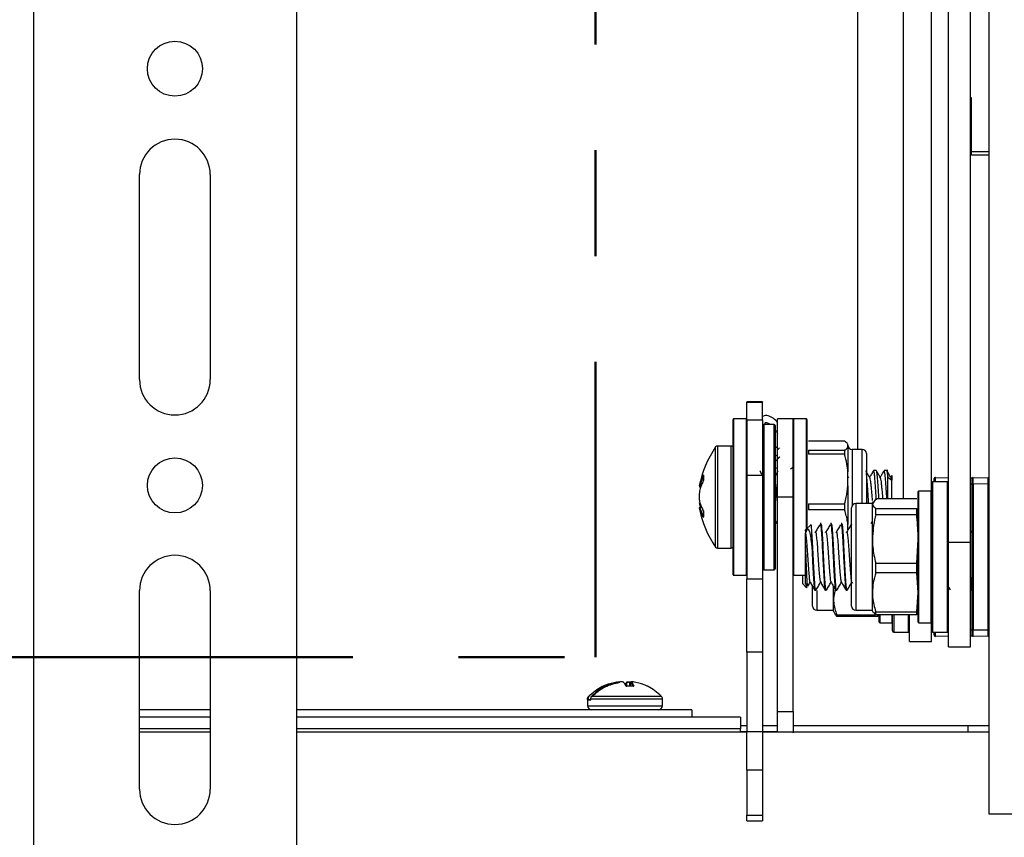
# Model space of a CAD drawing. Header units: inches. Extents: x 5 to 165, y 3 to 108.
# Tile 14 of 139: x 36.33 to 40.98, y 36.6 to 40.46. Entities that reach past the tile are written whole.
import ezdxf

# ---------------------------------------------------------------- set-up
doc = ezdxf.new("R2010")
doc.units = ezdxf.units.IN
doc.header["$LTSCALE"] = 10
doc.header["$MEASUREMENT"] = 0
doc.linetypes.add('CENTER', pattern=[0.4, 0.25, -0.05, 0.05, -0.05])

msp = doc.modelspace()

# ---------------------------------------------------------------- linework, layer by layer
at = {"color": 7, "linetype": 'Continuous', "lineweight": 25}
for p, q in [((36.400689, 34.684765), (36.400689, 53.704765)), ((40.640673, 38.275926), (40.640673, 50.314071)), ((40.912673, 36.711265), (40.912673, 50.250189)), ((40.290673, 50.169227), (40.290673, 38.434415)), ((40.720673, 37.99448), (40.720673, 46.286092)), ((40.824673, 37.99448), (40.824673, 46.286092)), ((37.641689, 44.063699), (37.641689, 34.934765)), ((40.829673, 40.094934), (40.824673, 40.094934)), ((40.829673, 39.840757), (40.829673, 40.094934)), ((40.829673, 40.078281), (40.824673, 40.078281)), ((40.912673, 39.840757), (40.829673, 39.840757)), ((40.829673, 39.824104), (40.829673, 39.840757)), ((40.912673, 39.824104), (40.829673, 39.824104)), ((36.899689, 38.764249), (36.899689, 39.732765)), ((37.233689, 39.732765), (37.233689, 38.764249)), ((39.842673, 38.659265), (39.768673, 38.659265)), ((39.768673, 38.659265), (39.768673, 38.658049)), ((39.768673, 38.658049), (39.842673, 38.658049)), ((39.768673, 38.574768), (39.768673, 38.658049)), ((39.842673, 38.659265), (39.842673, 38.658049)), ((39.842673, 38.574768), (39.842673, 38.658049)), ((39.703673, 38.359489), (39.703673, 38.576265)), ((39.766673, 38.578265), (39.705673, 38.578265)), ((39.768673, 38.574768), (39.842673, 38.574768)), ((39.768673, 38.574768), (39.768673, 38.313124)), ((39.842673, 38.574768), (39.842673, 38.313124)), ((39.986673, 38.579265), (39.912673, 38.579265)), ((39.912673, 38.209265), (39.912673, 38.579265)), ((39.986673, 38.209265), (39.986673, 38.579265)), ((40.049673, 38.578265), (39.988673, 38.578265)), ((40.051673, 38.576265), (40.051673, 38.447277)), ((39.896673, 38.552765), (39.847673, 38.552765)), ((39.901673, 38.547765), (39.901673, 38.245487)), ((40.229796, 38.472731), (40.059042, 38.472731)), ((39.693673, 38.450515), (39.628921, 38.450515)), ((39.923172, 38.441456), (39.912673, 38.432404)), ((40.051673, 38.447277), (40.051673, 38.060663)), ((40.059042, 38.430866), (40.059042, 38.412209)), ((40.059042, 38.430866), (40.229796, 38.430866)), ((40.229796, 38.430866), (40.229796, 38.412209)), ((40.245673, 38.445917), (40.245673, 38.45768)), ((40.245673, 38.445917), (40.245673, 38.327857)), ((40.312988, 38.434415), (40.265359, 38.434415)), ((40.332673, 38.41473), (40.332673, 38.178395)), ((39.901673, 38.409268), (39.912673, 38.402713)), ((40.229796, 38.412209), (40.059042, 38.412209)), ((39.703673, 37.842265), (39.703673, 38.359489)), ((39.901673, 38.345242), (39.90903, 38.347374)), ((39.986673, 38.348418), (39.973986, 38.341158)), ((40.245673, 38.261934), (40.245673, 38.327857)), ((40.379204, 38.334265), (40.36673, 38.334265)), ((40.434776, 38.334265), (40.416732, 38.334265)), ((39.768673, 38.313124), (39.842673, 38.313124)), ((39.768673, 38.313124), (39.768673, 37.822999)), ((39.842673, 38.313124), (39.842673, 37.822999)), ((40.249123, 38.300749), (40.245673, 38.306667)), ((40.436168, 38.301888), (40.433988, 38.312641)), ((40.433988, 38.200439), (40.433988, 38.312641)), ((40.436168, 38.301888), (40.453673, 38.288687)), ((40.453151, 38.311595), (40.447945, 38.302654)), ((40.453673, 38.200439), (40.453673, 38.288687)), ((40.640673, 37.690617), (40.640673, 38.275926)), ((40.715673, 38.280926), (40.645673, 38.280926)), ((40.653673, 38.280926), (40.653673, 38.296383)), ((40.658717, 38.301382), (40.720673, 38.300842)), ((40.824673, 38.299934), (40.834073, 38.299852)), ((40.832673, 38.271384), (40.832673, 38.296383)), ((40.837717, 38.301382), (40.907717, 38.300772)), ((39.544238, 38.23671), (39.544204, 38.236688)), ((39.546165, 38.260781), (39.546165, 38.261452)), ((39.546165, 38.257507), (39.550661, 38.257507)), ((39.901673, 38.245487), (39.901673, 37.870765)), ((40.245673, 38.261934), (40.245673, 38.079442)), ((40.577673, 38.14378), (40.577673, 38.235176)), ((40.638673, 38.237176), (40.579673, 38.237176)), ((40.837717, 38.271384), (40.832673, 38.271384)), ((40.832673, 37.581469), (40.832673, 38.271384)), ((40.837717, 38.271384), (40.837717, 37.581469)), ((40.907717, 38.270773), (40.837717, 38.271384)), ((40.907717, 37.58208), (40.907717, 38.270773)), ((40.907717, 38.270773), (40.912673, 38.270773)), ((39.544238, 38.18903), (39.544204, 38.189001)), ((39.986673, 38.209265), (39.912673, 38.209265)), ((39.912673, 37.196768), (39.912673, 38.209265)), ((39.986673, 37.196768), (39.986673, 38.209265)), ((40.376822, 38.200439), (40.361138, 38.177822)), ((40.364697, 38.188496), (40.361138, 38.182332)), ((40.361138, 38.177822), (40.361138, 38.182332)), ((40.570395, 38.200439), (40.376822, 38.200439)), ((39.55471, 38.161023), (39.546165, 38.161023)), ((40.059042, 38.177582), (40.059042, 38.148743)), ((40.059042, 38.177582), (40.229796, 38.177582)), ((40.229796, 38.148743), (40.059042, 38.148743)), ((40.229796, 38.177582), (40.229796, 38.148743)), ((40.262713, 37.7071), (40.262713, 38.15871)), ((40.361138, 38.178395), (40.282398, 38.178395)), ((40.361138, 38.0107), (40.361138, 38.177822)), ((40.376822, 38.124952), (40.376822, 38.155205)), ((40.376822, 38.155205), (40.570395, 38.155205)), ((40.570395, 38.124952), (40.570395, 38.155205)), ((40.577673, 37.617676), (40.577673, 38.14378)), ((39.905072, 38.085055), (39.912673, 38.098129)), ((40.354985, 38.084908), (40.361138, 38.09549)), ((40.570395, 38.124952), (40.376822, 38.124952)), ((39.901673, 38.084265), (39.904198, 38.084265)), ((40.071558, 38.080547), (40.044918, 38.053907)), ((40.044918, 38.040916), (40.057011, 38.061131)), ((40.057011, 38.061131), (40.044918, 38.04946)), ((40.044918, 38.04946), (40.044918, 38.053907)), ((40.044918, 38.04946), (40.044918, 38.040916)), ((40.074918, 37.97981), (40.074918, 38.048802)), ((40.118865, 38.083907), (40.114515, 38.083907)), ((40.168077, 38.083907), (40.163728, 38.083907)), ((40.21729, 38.083907), (40.212941, 38.083907)), ((40.245673, 38.054055), (40.245673, 38.079442)), ((40.262713, 38.083907), (40.262153, 38.083907)), ((40.262153, 38.081317), (40.262713, 38.080523)), ((40.828779, 38.042915), (40.824673, 38.049819)), ((40.832673, 38.048103), (40.828004, 38.040277)), ((40.044918, 37.798946), (40.044918, 38.004468)), ((40.361138, 37.759304), (40.361138, 38.0107)), ((40.570395, 37.896447), (40.577673, 38.0107)), ((39.628921, 37.968015), (39.693673, 37.968015)), ((40.051673, 37.98829), (40.051673, 37.973503)), ((40.824673, 37.99448), (40.720673, 37.99448)), ((40.720673, 37.501426), (40.720673, 37.99448)), ((40.824673, 37.501426), (40.824673, 37.99448)), ((39.847673, 37.865765), (39.896673, 37.865765)), ((40.376822, 37.85094), (40.376822, 37.896447)), ((40.376822, 37.896447), (40.570395, 37.896447)), ((40.570395, 37.85094), (40.570395, 37.896447)), ((39.705673, 37.840265), (39.766673, 37.840265)), ((39.768673, 37.822999), (39.842673, 37.822999)), ((39.768673, 37.47616), (39.768673, 37.822999)), ((39.842673, 37.822999), (39.842673, 37.47616)), ((39.988673, 37.840265), (40.044918, 37.840265)), ((40.032067, 37.798946), (40.032067, 37.840265)), ((40.570395, 37.85094), (40.376822, 37.85094)), ((40.577673, 37.759304), (40.570395, 37.85094)), ((36.899689, 36.82975), (36.899689, 37.767253)), ((37.233689, 37.767253), (37.233689, 36.82975)), ((40.032067, 37.798946), (40.049952, 37.781061)), ((40.044918, 37.798946), (40.055356, 37.788508)), ((40.05216, 37.781389), (40.052679, 37.782283)), ((40.078713, 37.694143), (40.078713, 37.787007)), ((40.089909, 37.768946), (40.094258, 37.768946)), ((40.139122, 37.768946), (40.143471, 37.768946)), ((40.177138, 37.731875), (40.177138, 37.785147)), ((40.185751, 37.775043), (40.177138, 37.731875)), ((40.188334, 37.768946), (40.192683, 37.768946)), ((40.237547, 37.768946), (40.241896, 37.768946)), ((40.26352, 37.808465), (40.26665, 37.803076)), ((40.720673, 37.783936), (40.728092, 37.771145)), ((40.826517, 37.771145), (40.827486, 37.769474)), ((40.828098, 37.768946), (40.832447, 37.768946)), ((40.177138, 37.670521), (40.177138, 37.731875)), ((40.361138, 37.670521), (40.361138, 37.759304)), ((40.570395, 37.667669), (40.577673, 37.759304)), ((40.098398, 37.674458), (40.177138, 37.674458)), ((40.177138, 37.670521), (40.186115, 37.654973)), ((40.262713, 37.694143), (40.262713, 37.7071)), ((40.282398, 37.674458), (40.361138, 37.674458)), ((40.361138, 37.670521), (40.364697, 37.664357)), ((40.577673, 37.675031), (40.570395, 37.652414)), ((40.640673, 37.576926), (40.640673, 37.690617)), ((40.192822, 37.653268), (40.37623, 37.653268)), ((40.192822, 37.644815), (40.192822, 37.653268)), ((40.386395, 37.644815), (40.192822, 37.644815)), ((40.376822, 37.652414), (40.367441, 37.665941)), ((40.376822, 37.667669), (40.570395, 37.667669)), ((40.376822, 37.652414), (40.376822, 37.667669)), ((40.570395, 37.652414), (40.376822, 37.652414)), ((40.386395, 37.644815), (40.386395, 37.653268)), ((40.393673, 37.617676), (40.393673, 37.652414)), ((40.456673, 37.576926), (40.456673, 37.652414)), ((40.536673, 37.526426), (40.536673, 37.652414)), ((40.570395, 37.652414), (40.570395, 37.667669)), ((40.395673, 37.615676), (40.454673, 37.615676)), ((40.579673, 37.615676), (40.638673, 37.615676)), ((40.640673, 37.526426), (40.640673, 37.576926)), ((40.837717, 37.581469), (40.832673, 37.581469)), ((40.832673, 37.55647), (40.832673, 37.581469)), ((40.837717, 37.581469), (40.907717, 37.58208)), ((40.907717, 37.58208), (40.912673, 37.58208)), ((40.461673, 37.571926), (40.531673, 37.571926)), ((40.645673, 37.571926), (40.715673, 37.571926)), ((40.653673, 37.55647), (40.653673, 37.571926)), ((40.720673, 37.552011), (40.658717, 37.55147)), ((40.834073, 37.553001), (40.824673, 37.552919)), ((40.907717, 37.552081), (40.837717, 37.55147)), ((40.536673, 37.526426), (40.640673, 37.526426)), ((40.720673, 37.501426), (40.824673, 37.501426)), ((39.842673, 37.47616), (39.768673, 37.47616)), ((39.768673, 37.47616), (39.768673, 37.102722)), ((39.842673, 37.47616), (39.842673, 37.102722)), ((39.154644, 37.33634), (39.154684, 37.336354)), ((39.168822, 37.336354), (39.168893, 37.33634)), ((39.169078, 37.336371), (39.168893, 37.33634)), ((39.186302, 37.333737), (39.187211, 37.33267)), ((39.199045, 37.333737), (39.192673, 37.326262)), ((39.199919, 37.333737), (39.199045, 37.333737)), ((39.218863, 37.333737), (39.218863, 37.316705)), ((39.230406, 37.336371), (39.230703, 37.33634)), ((39.230662, 37.336354), (39.230703, 37.33634)), ((39.015508, 37.255482), (39.015508, 37.22395)), ((39.015692, 37.253477), (39.015692, 37.255482)), ((39.018101, 37.255482), (39.015692, 37.255482)), ((39.018101, 37.253477), (39.015692, 37.253477)), ((39.017886, 37.251509), (39.030257, 37.251509)), ((39.018101, 37.255482), (39.018101, 37.253477)), ((39.021137, 37.269264), (39.021276, 37.269264)), ((39.029828, 37.255482), (39.029828, 37.253477)), ((39.029989, 37.255482), (39.029828, 37.255482)), ((39.029989, 37.255482), (39.029989, 37.253477)), ((39.369839, 37.22395), (39.369839, 37.255482)), ((39.028432, 37.24954), (39.015922, 37.24954)), ((37.233689, 37.204265), (36.899689, 37.204265)), ((37.233689, 37.169996), (36.899689, 37.169996)), ((39.507673, 37.204265), (37.641689, 37.204265)), ((39.738673, 37.169996), (37.641689, 37.169996)), ((39.507673, 37.204265), (39.507673, 37.169996)), ((39.738673, 37.169996), (39.738673, 37.115375)), ((39.912673, 37.196768), (39.986673, 37.196768)), ((39.912673, 37.100265), (39.912673, 37.196768)), ((39.986673, 37.196768), (39.986673, 37.096265)), ((37.233689, 37.115375), (36.899689, 37.115375)), ((39.738673, 37.115375), (37.641689, 37.115375)), ((39.738673, 37.130265), (39.768673, 37.130265)), ((39.738673, 37.098765), (39.738673, 37.115375)), ((39.842673, 37.130265), (39.912673, 37.130265)), ((39.986673, 37.130265), (40.812673, 37.130265)), ((40.812673, 37.130265), (40.812673, 37.098765)), ((40.812673, 37.130265), (40.912673, 37.130265)), ((37.233689, 37.098765), (36.899689, 37.098765)), ((39.768673, 37.098765), (37.641689, 37.098765)), ((39.768673, 37.100265), (39.738673, 37.100265)), ((39.768673, 37.102722), (39.842673, 37.102722)), ((39.768673, 36.920001), (39.768673, 37.102722)), ((39.842673, 37.102722), (39.842673, 36.920001)), ((39.882673, 37.100265), (39.842673, 37.100265)), ((40.912673, 37.098765), (39.842673, 37.098765)), ((39.912673, 37.100265), (39.882673, 37.100265)), ((39.842673, 36.920001), (39.768673, 36.920001)), ((39.768673, 36.920001), (39.768673, 36.707273)), ((39.842673, 36.920001), (39.842673, 36.707273)), ((39.768673, 36.707273), (39.842673, 36.707273)), ((39.768673, 36.679304), (39.768673, 36.707273)), ((39.842673, 36.707273), (39.842673, 36.679304)), ((41.076673, 36.711265), (40.912673, 36.711265)), ((39.768673, 36.679304), (39.842673, 36.679304))]:
    msp.add_line(p, q, dxfattribs=at)
at = {"color": 216, "linetype": 'CENTER', "lineweight": 50, "true_color": 0x800080}
for p in [(39.053421, 50.847662), (19.406884, 37.453797)]:
    msp.add_line(p, (39.053421, 37.453797), dxfattribs=at)
at = {"color": 8, "linetype": 'Continuous', "lineweight": 25}
for p, q in [((40.506673, 50.292614), (40.506673, 38.200439)), ((39.705673, 38.578265), (39.705673, 38.360308)), ((39.766673, 37.840265), (39.766673, 38.578265)), ((39.988673, 38.578265), (39.988673, 37.840265)), ((40.049673, 38.448574), (40.049673, 38.578265)), ((39.847673, 38.552765), (39.847673, 37.865765)), ((39.896673, 38.246022), (39.896673, 38.552765)), ((39.620662, 38.387911), (39.620662, 38.446153)), ((39.628921, 38.450515), (39.628921, 38.3912)), ((39.693673, 37.968015), (39.693673, 38.450515)), ((40.049673, 38.058663), (40.049673, 38.448574)), ((40.265359, 38.434415), (40.265359, 38.168567)), ((40.312988, 38.178395), (40.312988, 38.434415)), ((39.620662, 37.972376), (39.620662, 38.387911)), ((39.628921, 38.3912), (39.628921, 37.968015)), ((39.705673, 38.360308), (39.705673, 37.840265)), ((40.645673, 38.280926), (40.645673, 37.687244)), ((40.715673, 37.571926), (40.715673, 38.280926)), ((39.546165, 38.261452), (39.552031, 38.261452)), ((39.551798, 38.260781), (39.546165, 38.260781)), ((39.546165, 38.257511), (39.550662, 38.257511)), ((39.546165, 38.257507), (39.546165, 38.257511)), ((39.896673, 37.865765), (39.896673, 38.246022)), ((40.579673, 38.237176), (40.579673, 38.145187)), ((40.638673, 37.615676), (40.638673, 38.237176)), ((40.832673, 38.269865), (40.824673, 38.269935)), ((39.546165, 38.160539), (39.546165, 38.161023)), ((39.554934, 38.160539), (39.546165, 38.160539)), ((40.282398, 38.178395), (40.282398, 37.688513)), ((40.579673, 38.145187), (40.579673, 37.615676)), ((40.098398, 37.768172), (40.098398, 37.674458)), ((40.282398, 37.688513), (40.282398, 37.674458)), ((40.645673, 37.687244), (40.645673, 37.571926)), ((40.395673, 37.652414), (40.395673, 37.615676)), ((40.454673, 37.615676), (40.454673, 37.652414)), ((40.461673, 37.652414), (40.461673, 37.571926)), ((40.531673, 37.571926), (40.531673, 37.652414)), ((40.824673, 37.582918), (40.832673, 37.582987)), ((39.199045, 37.31748), (39.199045, 37.333737)), ((39.199919, 37.333737), (39.199919, 37.316808)), ((39.215225, 37.316758), (39.215225, 37.334403)), ((39.216711, 37.334403), (39.216711, 37.31678)), ((39.218913, 37.333737), (39.218863, 37.333737)), ((39.218913, 37.333737), (39.218913, 37.316703)), ((39.015692, 37.255482), (39.015508, 37.255482)), ((39.018101, 37.253477), (39.029828, 37.253477)), ((39.029989, 37.253477), (39.029828, 37.253477)), ((39.369839, 37.255482), (39.029989, 37.255482)), ((39.03553, 37.269264), (39.36421, 37.269264)), ((39.015508, 37.22395), (39.369839, 37.22395)), ((39.882673, 37.098765), (39.882673, 37.100265))]:
    msp.add_line(p, q, dxfattribs=at)
at = {"color": 8, "linetype": 'Continuous', "lineweight": 25, "flags": 128}
for points in [[(39.562275, 38.286712), (39.562292, 38.286969), (39.562353, 38.287139)], [(39.563467, 38.292293), (39.563362, 38.291944), (39.563355, 38.291699)], [(39.563467, 38.139899), (39.563362, 38.140204), (39.563354, 38.140407)], [(39.201559, 37.316482), (39.20166, 37.316445), (39.201776, 37.316288)], [(39.220559, 37.335686), (39.220689, 37.335698), (39.221054, 37.335668)]]:
    msp.add_lwpolyline(points, dxfattribs=at)
at = {"color": 7, "linetype": 'Continuous', "lineweight": 25, "flags": 128}
for points in [[(39.563353, 38.31303), (39.563362, 38.31312), (39.563467, 38.313463)], [(39.544238, 38.23671), (39.54425, 38.236973), (39.54426, 38.237013)], [(39.544238, 38.18903), (39.54425, 38.188728), (39.544279, 38.188608)], [(39.563467, 38.115589), (39.563362, 38.115887), (39.563352, 38.115991)], [(39.184555, 37.335698), (39.184548, 37.335698), (39.184318, 37.335668)], [(39.201029, 37.335668), (39.200799, 37.335698), (39.200792, 37.335698)], [(39.230607, 37.316482), (39.23069, 37.316445), (39.230785, 37.316288)]]:
    msp.add_lwpolyline(points, dxfattribs=at)
at = {"color": 7, "linetype": 'Continuous', "lineweight": 25}
for centre in [(37.066689, 40.232765), (37.066689, 38.264253)]:
    msp.add_circle(centre, 0.13, dxfattribs=at)
for centre, radius, start, end in [((37.066689, 39.732765), 0.167, 360, 180), ((37.066689, 38.764249), 0.167, 180, 360), ((39.705673, 38.576265), 0.002, 90, 180), ((39.766673, 38.576265), 0.002, 0, 90), ((39.988673, 38.576265), 0.002, 90, 180), ((40.049673, 38.576265), 0.002, 0, 90), ((39.847673, 38.547765), 0.005, 90, 180), ((39.896673, 38.547765), 0.005, 0, 90), ((40.033606, 38.164236), 0.5, 145.678683, 168.761231), ((39.628921, 38.440515), 0.01, 90, 145.678683), ((39.693673, 38.440515), 0.01, 0, 90), ((40.265359, 38.4541), 0.019685, 180, 270), ((40.312988, 38.41473), 0.019685, 0, 90), ((40.645673, 38.275926), 0.005, 90, 180), ((40.658673, 38.296383), 0.005, 89.5, 180), ((40.715673, 38.275926), 0.005, 0, 90), ((40.837673, 38.296383), 0.005, 89.5, 180), ((40.907673, 38.295772), 0.005, 0, 89.5), ((39.54618, 38.262756), 0.001976, 169.321347, 269.567885), ((39.546165, 38.236517), 0.001969, 165.405496, 175.01321), ((39.546181, 38.263417), 0.001965, 188.61898, 269.518933), ((39.546165, 38.259475), 0.001969, 231.644214, 270), ((39.546152, 38.25946), 0.001948, 231.657739, 270.378251), ((40.579673, 38.235176), 0.002, 90, 180), ((40.638673, 38.235176), 0.002, 0, 90), ((39.546165, 38.189172), 0.001969, 184.98679, 196.646808), ((40.033606, 38.254293), 0.5, 191.23404, 214.321317), ((39.546158, 38.159067), 0.001955, 128.423677, 190.82681), ((39.546225, 38.158546), 0.001993, 91.747876, 175.598015), ((39.546165, 38.159054), 0.001969, 90, 128.355786), ((40.282398, 38.15871), 0.019685, 90, 180), ((39.628921, 37.978015), 0.01, 214.321317, 270), ((39.693673, 37.978015), 0.01, 270, 0), ((37.066689, 37.767253), 0.167, 0, 180), ((39.847673, 37.870765), 0.005, 180, 270), ((39.896673, 37.870765), 0.005, 270, 360), ((39.705673, 37.842265), 0.002, 180, 270), ((39.766673, 37.842265), 0.002, 270, 360), ((39.988673, 37.842265), 0.002, 180, 270), ((40.098398, 37.694143), 0.019685, 180, 270), ((40.282398, 37.694143), 0.019685, 180, 270), ((40.395673, 37.617676), 0.002, 180, 270), ((40.454673, 37.617676), 0.002, 270, 360), ((40.461673, 37.576926), 0.005, 180, 270), ((40.531673, 37.576926), 0.005, 270, 360), ((40.579673, 37.617676), 0.002, 180, 270), ((40.638673, 37.617676), 0.002, 270, 360), ((40.645673, 37.576926), 0.005, 180, 270), ((40.715673, 37.576926), 0.005, 270, 360), ((40.658673, 37.55647), 0.005, 180, 270.5), ((40.837673, 37.55647), 0.005, 180, 270.5), ((40.907673, 37.557081), 0.005, 270.5, 0), ((39.15494, 37.334403), 0.001969, 89.991017, 97.466762), ((39.169078, 37.334403), 0.001969, 89.99438, 97.466762), ((39.184467, 37.333831), 0.001843, 51.261067, 94.612046), ((39.184384, 37.333737), 0.001969, 51.102197, 85.015017), ((39.200904, 37.333827), 0.001861, 129.221168, 182.772854), ((39.200963, 37.333737), 0.001969, 94.984983, 128.897803), ((39.220831, 37.333737), 0.001969, 97.93727, 180), ((39.220929, 37.333654), 0.002018, 86.466418, 177.650477), ((39.230407, 37.334403), 0.001969, 82.533238, 90.008983), ((39.035193, 37.255482), 0.019685, 135.564385, 180), ((39.017889, 37.249543), 0.001966, 90.067156, 180.066999), ((39.019746, 37.265289), 0.004259, 37.566665, 68.953296), ((39.350154, 37.255482), 0.019685, 0, 44.435615), ((39.035193, 37.22395), 0.019685, 180, 270), ((39.350154, 37.22395), 0.019685, 270, 0), ((37.066689, 36.82975), 0.167, 180, 0)]:
    msp.add_arc(centre, radius, start, end, dxfattribs=at)
at = {"color": 8, "linetype": 'Continuous', "lineweight": 25}
for centre, radius, start, end in [((39.56414, 38.313245), 0.001872, 185.026351, 246.642856), ((39.563324, 38.145392), 0.001053, 175.141063, 209.330887), ((39.56435, 38.115056), 0.00208, 116.456256, 176.017674), ((39.152852, 37.334599), 0.002538, 355.566317, 43.769298), ((39.19721, 37.316123), 0.00174, 26.763528, 96.366505), ((39.201652, 37.33414), 0.001779, 118.90077, 193.106149), ((39.233611, 37.315706), 0.002152, 85.972503, 157.598056), ((39.030424, 37.249571), 0.001992, 123.223044, 180.879236)]:
    msp.add_arc(centre, radius, start, end, dxfattribs=at)
for centre, major_axis, start_param, end_param in [((40.658673, 38.271382), (0.000044, 0.030001), 5.03616976, 6.28317473), ((40.658673, 37.581471), (-0.000044, 0.030001), 3.14160323, 4.3886082)]:
    msp.add_ellipse(centre, major_axis=major_axis, ratio=0.00145429, start_param=start_param, end_param=end_param, dxfattribs=at)
at = {"color": 7, "linetype": 'Continuous', "lineweight": 25}
for centre, major_axis, start_param, end_param in [((40.837673, 38.271382), (0.000044, 0.030001), 4.71245456, 6.28317473), ((40.907673, 38.270771), (0.000044, 0.030001), 4.71245456, 6.28317473), ((40.837673, 37.581471), (-0.000044, 0.030001), 3.14160323, 4.7123234), ((40.907673, 37.582082), (-0.000044, 0.030001), 3.14160323, 4.7123234)]:
    msp.add_ellipse(centre, major_axis=major_axis, ratio=0.00145429, start_param=start_param, end_param=end_param, dxfattribs=at)
for points, knots in [([(39.912673, 38.562667), (39.909729, 38.566005), (39.899002, 38.578164), (39.880633, 38.589466), (39.859712, 38.596551), (39.847749, 38.592261), (39.842673, 38.59044)], [0, 0, 0, 0, 0.1316755, 0.47965899, 0.77920539, 1, 1, 1, 1]), ([(39.853929, 38.553215), (39.854739, 38.556611), (39.856344, 38.563336), (39.855897, 38.561808), (39.8593, 38.562756), (39.868886, 38.559396), (39.875144, 38.554014), (39.876596, 38.552765)], [0, 0, 0, 0, 0.234595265, 0.464522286, 0.714348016, 0.933707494, 1, 1, 1, 1]), ([(39.901673, 38.527102), (39.902537, 38.526128), (39.90662, 38.52152), (39.910004, 38.515453), (39.912673, 38.510669)], [0, 0, 0, 0, 0.21136953, 1, 1, 1, 1]), ([(40.245673, 38.45768), (40.245151, 38.458628), (40.242351, 38.463706), (40.235428, 38.468683), (40.229796, 38.472731)], [0, 0, 0, 0, 0.18659588, 1, 1, 1, 1]), ([(39.912673, 38.440158), (39.911367, 38.441043), (39.907915, 38.443381), (39.904066, 38.447898), (39.901673, 38.450705)], [0, 0, 0, 0, 0.3785378, 1, 1, 1, 1]), ([(40.229796, 38.430866), (40.230848, 38.431549), (40.238447, 38.436486), (40.242329, 38.441552), (40.245673, 38.445917)], [0, 0, 0, 0, 0.13834995, 1, 1, 1, 1]), ([(39.923511, 38.398837), (39.919554, 38.395168), (39.910977, 38.387215), (39.90493, 38.379779), (39.901673, 38.375774)], [0, 0, 0, 0, 0.46139902, 1, 1, 1, 1]), ([(39.903577, 38.378743), (39.907438, 38.383189), (39.912714, 38.389265), (39.920895, 38.396862), (39.923089, 38.398899)], [0, 0, 0, 0, 0.73188144, 1, 1, 1, 1]), ([(40.245673, 38.327857), (40.244286, 38.340149), (40.241076, 38.368599), (40.233882, 38.396413), (40.229796, 38.412209)], [0, 0, 0, 0, 0.43207017, 1, 1, 1, 1]), ([(39.842545, 38.312033), (39.841539, 38.313759), (39.837345, 38.320953), (39.833164, 38.32815), (39.829986, 38.333619)], [0, 0, 0, 0, 0.23998679, 1, 1, 1, 1]), ([(39.915917, 38.333583), (39.912744, 38.328118), (39.908002, 38.319951), (39.903247, 38.31179), (39.901673, 38.30909)], [0, 0, 0, 0, 0.66912441, 1, 1, 1, 1]), ([(40.349126, 38.300745), (40.345947, 38.306194), (40.339586, 38.317101), (40.33324, 38.328022), (40.330065, 38.333487)], [0, 0, 0, 0, 0.49958903, 1, 1, 1, 1]), ([(40.343703, 38.178395), (40.343364, 38.183333), (40.342315, 38.198636), (40.340689, 38.226134), (40.338578, 38.258128), (40.336394, 38.286633), (40.334532, 38.309136), (40.333253, 38.31807), (40.332673, 38.322118)], [0, 0, 0, 0, 0.08920127, 0.27642865, 0.46626643, 0.6577621, 0.84493674, 1, 1, 1, 1]), ([(40.365898, 38.33355), (40.362724, 38.328084), (40.356755, 38.317806), (40.35077, 38.307537), (40.347969, 38.30273)], [0, 0, 0, 0, 0.5318737, 1, 1, 1, 1]), ([(40.380028, 38.196456), (40.379423, 38.206253), (40.37814, 38.227051), (40.376108, 38.258124), (40.373922, 38.286756), (40.371933, 38.310124), (40.369819, 38.326358), (40.367734, 38.334926), (40.366476, 38.333659), (40.365897, 38.333076)], [0, 0, 0, 0, 0.13186922, 0.27993338, 0.42929062, 0.57527766, 0.7234044, 0.87273915, 1, 1, 1, 1]), ([(40.392259, 38.200439), (40.391819, 38.207485), (40.390695, 38.22546), (40.388866, 38.25409), (40.386673, 38.283274), (40.38466, 38.30747), (40.38258, 38.324555), (40.380681, 38.333666), (40.3796, 38.333354), (40.379204, 38.33324)], [0, 0, 0, 0, 0.10313352, 0.26313405, 0.42527194, 0.58405304, 0.74413284, 0.90625852, 1, 1, 1, 1]), ([(40.399138, 38.300723), (40.395959, 38.306174), (40.389595, 38.317085), (40.383247, 38.32801), (40.380071, 38.333477)], [0, 0, 0, 0, 0.499570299, 1, 1, 1, 1]), ([(40.415876, 38.333511), (40.412702, 38.328044), (40.406741, 38.317778), (40.400763, 38.307523), (40.397969, 38.302729)], [0, 0, 0, 0, 0.53258329, 1, 1, 1, 1]), ([(40.429787, 38.200439), (40.429346, 38.207485), (40.428223, 38.22546), (40.426394, 38.25409), (40.424201, 38.283274), (40.422188, 38.30747), (40.420108, 38.324555), (40.418209, 38.333666), (40.417128, 38.333354), (40.416732, 38.33324)], [0, 0, 0, 0, 0.10313352, 0.26313405, 0.42527194, 0.58405304, 0.74413284, 0.90625852, 1, 1, 1, 1]), ([(40.433988, 38.312641), (40.432878, 38.321756), (40.431259, 38.335039), (40.429697, 38.331473), (40.429207, 38.330354)], [0, 0, 0, 0, 0.68621883, 1, 1, 1, 1]), ([(40.448721, 38.30132), (40.445563, 38.306748), (40.439246, 38.317607), (40.432935, 38.328473), (40.429779, 38.333908)], [0, 0, 0, 0, 0.499846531, 1, 1, 1, 1]), ([(39.544238, 38.263122), (39.547225, 38.273266), (39.551301, 38.28711), (39.558008, 38.303634), (39.560952, 38.310152), (39.562275, 38.313081)], [0, 0, 0, 0, 0.60139248, 0.82083082, 1, 1, 1, 1]), ([(39.562275, 38.286712), (39.559405, 38.280172), (39.554078, 38.268032), (39.548273, 38.251297), (39.545457, 38.241116), (39.544238, 38.23671)], [0, 0, 0, 0, 0.398529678, 0.739720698, 1, 1, 1, 1]), ([(39.56413, 38.311229), (39.561248, 38.304719), (39.554018, 38.288389), (39.549114, 38.271568), (39.546165, 38.261452)], [0, 0, 0, 0, 0.39861338, 1, 1, 1, 1]), ([(39.563467, 38.313463), (39.563473, 38.313608), (39.563492, 38.314025), (39.563401, 38.314436), (39.563142, 38.314471), (39.56275, 38.314031), (39.562433, 38.313398), (39.562275, 38.313081)], [0, 0, 0, 0, 0.111393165, 0.319814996, 0.540935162, 0.77066555, 1, 1, 1, 1]), ([(39.562275, 38.286712), (39.562405, 38.287018), (39.562682, 38.287667), (39.563047, 38.288881), (39.563323, 38.290157), (39.563485, 38.29137), (39.563473, 38.291985), (39.563467, 38.292293)], [0, 0, 0, 0, 0.18900742, 0.40021181, 0.60197931, 0.80092869, 1, 1, 1, 1]), ([(39.563354, 38.291699), (39.563355, 38.291692), (39.563362, 38.29163), (39.563365, 38.291283), (39.563318, 38.290679), (39.563181, 38.289785), (39.562935, 38.288742), (39.56263, 38.287776), (39.562429, 38.287328), (39.562345, 38.287141)], [0, 0, 0, 0, 0.01471835, 0.1263061, 0.26494866, 0.43595944, 0.63249862, 0.84620866, 1, 1, 1, 1]), ([(39.563361, 38.313264), (39.563361, 38.313266), (39.563359, 38.313283), (39.563365, 38.313209), (39.563355, 38.313082), (39.563351, 38.313031)], [0, 0, 0, 0, 0.1029369, 0.63568916, 1, 1, 1, 1]), ([(39.912673, 38.184286), (39.912379, 38.187369), (39.911138, 38.200377), (39.909118, 38.226333), (39.906209, 38.256814), (39.903484, 38.282607), (39.90161, 38.291868), (39.90067, 38.29651)], [0, 0, 0, 0, 0.07147554, 0.30162842, 0.53582023, 0.76727165, 1, 1, 1, 1]), ([(40.361879, 38.192864), (40.361739, 38.19439), (40.360891, 38.203611), (40.359456, 38.221783), (40.357341, 38.245387), (40.35516, 38.266631), (40.353168, 38.283839), (40.351059, 38.296147), (40.348866, 38.301667), (40.347563, 38.302993), (40.346864, 38.300816), (40.346858, 38.300797)], [0, 0, 0, 0, 0.02725377, 0.16460943, 0.30389294, 0.44440118, 0.58171788, 0.72106066, 0.8615476, 0.99882791, 1, 1, 1, 1]), ([(40.411217, 38.200439), (40.410712, 38.20642), (40.409524, 38.22049), (40.40763, 38.242444), (40.405438, 38.264008), (40.403422, 38.282016), (40.401349, 38.294281), (40.39985, 38.300495), (40.39915, 38.300677), (40.399141, 38.30068)], [0, 0, 0, 0, 0.12808496, 0.30133803, 0.47692136, 0.6488453, 0.82218479, 0.99775479, 1, 1, 1, 1]), ([(40.451986, 38.289959), (40.451863, 38.290773), (40.451044, 38.296178), (40.449913, 38.301105), (40.448983, 38.299848), (40.448754, 38.299537)], [0, 0, 0, 0, 0.11771929, 0.78202903, 1, 1, 1, 1]), ([(40.453673, 38.311291), (40.453673, 38.311163), (40.453673, 38.310817), (40.453673, 38.30168), (40.453673, 38.29124), (40.453673, 38.288687)], [0, 0, 0, 0, 0.308678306, 0.830877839, 1, 1, 1, 1]), ([(40.907717, 38.300772), (40.90803, 38.300769), (40.908691, 38.300763), (40.911144, 38.300742), (40.912671, 38.300728), (40.912673, 38.300728)], [0, 0, 0, 0, 0.47183607, 0.99918094, 1, 1, 1, 1]), ([(39.544238, 38.23671), (39.543732, 38.228767), (39.542908, 38.21582), (39.543395, 38.199899), (39.54401, 38.191966), (39.544238, 38.18903)], [0, 0, 0, 0, 0.49994554, 0.8149227, 1, 1, 1, 1]), ([(39.543284, 38.261744), (39.543345, 38.262004), (39.543454, 38.262467), (39.543999, 38.262923), (39.544238, 38.263122)], [0, 0, 0, 0, 0.56276017, 1, 1, 1, 1]), ([(40.229796, 38.177582), (40.232527, 38.187831), (40.239918, 38.215578), (40.243448, 38.244006), (40.245673, 38.261934)], [0, 0, 0, 0, 0.369354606, 1, 1, 1, 1]), ([(39.544238, 38.18903), (39.547225, 38.180184), (39.551301, 38.16811), (39.558008, 38.153713), (39.560952, 38.148034), (39.562275, 38.145481)], [0, 0, 0, 0, 0.60139248, 0.82083082, 1, 1, 1, 1]), ([(39.550661, 38.161023), (39.549754, 38.163552), (39.54729, 38.170424), (39.54542, 38.177407), (39.544238, 38.18182)], [0, 0, 0, 0, 0.36794763, 1, 1, 1, 1]), ([(39.544238, 38.158699), (39.543635, 38.158142), (39.54294, 38.157498), (39.543244, 38.15687), (39.543284, 38.156786)], [0, 0, 0, 0, 0.86681352, 1, 1, 1, 1]), ([(39.562275, 38.1152), (39.559405, 38.120892), (39.554078, 38.131458), (39.548273, 38.146018), (39.545457, 38.154869), (39.544238, 38.158699)], [0, 0, 0, 0, 0.39852968, 0.7397207, 1, 1, 1, 1]), ([(39.546165, 38.160539), (39.549114, 38.151729), (39.554018, 38.137081), (39.561248, 38.12286), (39.56413, 38.117192)], [0, 0, 0, 0, 0.601386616, 1, 1, 1, 1]), ([(39.563467, 38.139899), (39.563473, 38.140085), (39.563492, 38.140619), (39.563401, 38.141717), (39.563142, 38.143108), (39.56275, 38.144468), (39.562433, 38.145144), (39.562275, 38.145481)], [0, 0, 0, 0, 0.11139317, 0.319815, 0.54093516, 0.77066555, 1, 1, 1, 1]), ([(39.5624, 38.144871), (39.562426, 38.144827), (39.562517, 38.14467), (39.562755, 38.144081), (39.563032, 38.143173), (39.563253, 38.142098), (39.563355, 38.141177), (39.56337, 38.140606), (39.563353, 38.140436), (39.56335, 38.140407)], [0, 0, 0, 0, 0.062709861, 0.225439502, 0.426361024, 0.637563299, 0.815309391, 0.968488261, 1, 1, 1, 1]), ([(40.245673, 38.079442), (40.245151, 38.083805), (40.242351, 38.107188), (40.235428, 38.130103), (40.229796, 38.148743)], [0, 0, 0, 0, 0.18659588, 1, 1, 1, 1]), ([(40.361138, 38.177822), (40.361342, 38.175848), (40.362128, 38.168227), (40.370568, 38.160747), (40.376822, 38.155205)], [0, 0, 0, 0, 0.25898698, 1, 1, 1, 1]), ([(39.562275, 38.1152), (39.562405, 38.114975), (39.562682, 38.114499), (39.563047, 38.114186), (39.563323, 38.114257), (39.563485, 38.114711), (39.563473, 38.115296), (39.563467, 38.115589)], [0, 0, 0, 0, 0.18900742, 0.40021181, 0.60197931, 0.80092869, 1, 1, 1, 1]), ([(39.563346, 38.115989), (39.563352, 38.11593), (39.56337, 38.115732), (39.563356, 38.115563), (39.563355, 38.115553), (39.563355, 38.11555)], [0, 0, 0, 0, 0.211289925, 0.712796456, 1, 1, 1, 1]), ([(39.904198, 38.085219), (39.903766, 38.085017), (39.902949, 38.084636), (39.902082, 38.089397), (39.901673, 38.091645)], [0, 0, 0, 0, 0.52794044, 1, 1, 1, 1]), ([(40.376822, 38.124952), (40.375902, 38.121376), (40.366291, 38.084026), (40.363585, 38.045519), (40.361138, 38.0107)], [0, 0, 0, 0, 0.09573279, 1, 1, 1, 1]), ([(40.577673, 38.0107), (40.57655, 38.045565), (40.575319, 38.083742), (40.570788, 38.121662), (40.570395, 38.124952)], [0, 0, 0, 0, 0.91322819, 1, 1, 1, 1]), ([(40.057011, 38.061131), (40.059107, 38.057034), (40.063301, 38.048841), (40.069659, 38.018687), (40.073261, 37.992059), (40.074918, 37.97981)], [0, 0, 0, 0, 0.350639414, 0.701270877, 1, 1, 1, 1]), ([(40.074918, 38.048802), (40.074348, 38.058396), (40.073215, 38.077485), (40.072141, 38.079498), (40.071606, 38.080499)], [0, 0, 0, 0, 0.50252672, 1, 1, 1, 1]), ([(40.094258, 37.771536), (40.093942, 37.770813), (40.092607, 37.767768), (40.089977, 37.78726), (40.087216, 37.827399), (40.084, 37.884237), (40.080795, 37.94676), (40.078062, 38.006356), (40.075956, 38.034777), (40.074918, 38.048802)], [0, 0, 0, 0, 0.05060929, 0.21319615, 0.36935376, 0.53053085, 0.69170794, 0.84786554, 1, 1, 1, 1]), ([(40.11235, 38.078109), (40.108594, 38.071789), (40.101084, 38.059149), (40.093571, 38.046567), (40.089815, 38.040277)], [0, 0, 0, 0, 0.500052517, 1, 1, 1, 1]), ([(40.090606, 38.041737), (40.090779, 38.042595), (40.092012, 38.048717), (40.094129, 38.042822), (40.097099, 38.023038), (40.100447, 37.986946), (40.103223, 37.941921), (40.106432, 37.89463), (40.109649, 37.851718), (40.112401, 37.822061), (40.114748, 37.807544), (40.115819, 37.808814), (40.115864, 37.808867)], [0, 0, 0, 0, 0.01973474, 0.14070396, 0.26167318, 0.38583017, 0.5050588, 0.6281349, 0.751211, 0.87043962, 0.99459662, 1, 1, 1, 1]), ([(40.114515, 38.081317), (40.115201, 38.081274), (40.116892, 38.081167), (40.11953, 38.053749), (40.122254, 38.01543), (40.124469, 37.973937), (40.126323, 37.933215), (40.129101, 37.880174), (40.132077, 37.827398), (40.134841, 37.787261), (40.137471, 37.767768), (40.138805, 37.770813), (40.139122, 37.771536)], [0, 0, 0, 0, 0.08438749, 0.2083856, 0.33563827, 0.39001934, 0.48541445, 0.58476678, 0.71091606, 0.83313671, 0.96038937, 1, 1, 1, 1]), ([(40.144046, 37.772351), (40.143541, 37.771033), (40.142024, 37.767066), (40.139194, 37.786966), (40.136427, 37.827491), (40.133214, 37.884166), (40.130003, 37.94695), (40.12723, 38.007004), (40.123873, 38.053728), (40.121243, 38.081171), (40.11955, 38.081275), (40.118865, 38.081317)], [0, 0, 0, 0, 0.06188848, 0.186287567, 0.305767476, 0.429087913, 0.55240835, 0.67188826, 0.796287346, 0.917504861, 1, 1, 1, 1]), ([(40.161563, 38.078109), (40.157807, 38.071789), (40.150297, 38.059149), (40.142784, 38.046567), (40.139028, 38.040277)], [0, 0, 0, 0, 0.50005252, 1, 1, 1, 1]), ([(40.139819, 38.041737), (40.139992, 38.042595), (40.141225, 38.048717), (40.143341, 38.042822), (40.146311, 38.023038), (40.14966, 37.986946), (40.152436, 37.941921), (40.155645, 37.89463), (40.158862, 37.851718), (40.161614, 37.822061), (40.16396, 37.807544), (40.165032, 37.808814), (40.165076, 37.808867)], [0, 0, 0, 0, 0.01973474, 0.14070396, 0.26167318, 0.38583017, 0.5050588, 0.6281349, 0.751211, 0.87043962, 0.99459662, 1, 1, 1, 1]), ([(40.163728, 38.081317), (40.164413, 38.081274), (40.166105, 38.081167), (40.168743, 38.053749), (40.171467, 38.01543), (40.173682, 37.973937), (40.175536, 37.933215), (40.178314, 37.880174), (40.181289, 37.827398), (40.184054, 37.787261), (40.186683, 37.767768), (40.188018, 37.770813), (40.188334, 37.771536)], [0, 0, 0, 0, 0.08438749, 0.2083856, 0.33563827, 0.39001934, 0.48541445, 0.58476678, 0.71091606, 0.83313671, 0.96038937, 1, 1, 1, 1]), ([(40.192683, 37.771536), (40.192367, 37.770813), (40.191032, 37.767768), (40.188402, 37.787257), (40.185641, 37.827412), (40.182426, 37.884187), (40.179216, 37.946945), (40.176443, 38.007006), (40.173086, 38.053727), (40.170455, 38.081171), (40.168763, 38.081275), (40.168077, 38.081317)], [0, 0, 0, 0, 0.0396407, 0.16698997, 0.2893034, 0.41554845, 0.54179349, 0.66410693, 0.7914562, 0.91554845, 1, 1, 1, 1]), ([(40.210775, 38.078109), (40.20702, 38.071789), (40.199509, 38.059149), (40.191997, 38.046567), (40.188241, 38.040277)], [0, 0, 0, 0, 0.50005252, 1, 1, 1, 1]), ([(40.189031, 38.041737), (40.189204, 38.042595), (40.190437, 38.048717), (40.192554, 38.042822), (40.195524, 38.023038), (40.198872, 37.986946), (40.201648, 37.941921), (40.204857, 37.89463), (40.208074, 37.851718), (40.210826, 37.822061), (40.213173, 37.807544), (40.214244, 37.808814), (40.214289, 37.808867)], [0, 0, 0, 0, 0.01973474, 0.14070396, 0.26167318, 0.38583017, 0.5050588, 0.6281349, 0.751211, 0.87043962, 0.99459662, 1, 1, 1, 1]), ([(40.212941, 38.081317), (40.213626, 38.081274), (40.215318, 38.081167), (40.217955, 38.053749), (40.22068, 38.01543), (40.222894, 37.973937), (40.224748, 37.933215), (40.227527, 37.880174), (40.230502, 37.827398), (40.233266, 37.787261), (40.235896, 37.767768), (40.23723, 37.770813), (40.237547, 37.771536)], [0, 0, 0, 0, 0.084387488, 0.208385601, 0.335638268, 0.390019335, 0.485414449, 0.584766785, 0.710916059, 0.833136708, 0.960389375, 1, 1, 1, 1]), ([(40.241896, 37.771536), (40.241579, 37.770813), (40.240245, 37.767768), (40.237615, 37.787257), (40.234853, 37.827412), (40.231639, 37.884187), (40.228428, 37.946945), (40.225655, 38.007006), (40.222298, 38.053727), (40.219668, 38.081171), (40.217975, 38.081275), (40.21729, 38.081317)], [0, 0, 0, 0, 0.0396407, 0.16698997, 0.2893034, 0.41554845, 0.54179349, 0.66410693, 0.7914562, 0.91554845, 1, 1, 1, 1]), ([(40.259988, 38.078109), (40.256232, 38.071789), (40.248722, 38.059149), (40.241209, 38.046567), (40.237453, 38.040277)], [0, 0, 0, 0, 0.50005252, 1, 1, 1, 1]), ([(40.238244, 38.041737), (40.238417, 38.042595), (40.23965, 38.048717), (40.241766, 38.042821), (40.244737, 38.023042), (40.248085, 37.986933), (40.25086, 37.941968), (40.254072, 37.894445), (40.25728, 37.852399), (40.259875, 37.821803), (40.261827, 37.814891), (40.262713, 37.811752)], [0, 0, 0, 0, 0.02035302, 0.14511211, 0.2698712, 0.39791794, 0.52088191, 0.64781388, 0.77474586, 0.89770983, 1, 1, 1, 1]), ([(40.828795, 38.041737), (40.828968, 38.042582), (40.830202, 38.048613), (40.831433, 38.047167), (40.832555, 38.039338), (40.832673, 38.038513)], [0, 0, 0, 0, 0.12735543, 0.90801355, 1, 1, 1, 1]), ([(40.044918, 38.040916), (40.045898, 38.035182), (40.047886, 38.023565), (40.051235, 37.98681), (40.05401, 37.941958), (40.057219, 37.89462), (40.060436, 37.85172), (40.063189, 37.82206), (40.065535, 37.807544), (40.066606, 37.808814), (40.066651, 37.808867)], [0, 0, 0, 0, 0.14077712, 0.28526399, 0.4240155, 0.56724448, 0.71047346, 0.84922498, 0.99371185, 1, 1, 1, 1]), ([(40.044918, 38.004468), (40.044918, 38.007134), (40.044918, 38.01957), (40.044918, 38.033872), (40.044918, 38.038958), (40.044918, 38.040916)], [0, 0, 0, 0, 0.14370009, 0.67040013, 1, 1, 1, 1]), ([(40.055994, 37.789145), (40.055533, 37.790087), (40.054505, 37.792188), (40.052831, 37.813832), (40.051315, 37.847505), (40.049535, 37.890043), (40.047742, 37.935256), (40.04636, 37.975175), (40.045342, 37.995844), (40.044918, 38.004468)], [0, 0, 0, 0, 0.12680391, 0.28286221, 0.43896727, 0.59213951, 0.7422935, 0.89248288, 1, 1, 1, 1]), ([(40.361138, 38.0107), (40.361479, 37.997815), (40.362496, 37.959299), (40.371098, 37.921561), (40.376822, 37.896447)], [0, 0, 0, 0, 0.33451476, 1, 1, 1, 1]), ([(40.074918, 37.97981), (40.075642, 37.964566), (40.07712, 37.933446), (40.079886, 37.880092), (40.082865, 37.827421), (40.085628, 37.787254), (40.088258, 37.767769), (40.089592, 37.770813), (40.089909, 37.771536)], [0, 0, 0, 0, 0.15639039, 0.31926823, 0.52607688, 0.72644495, 0.93506249, 1, 1, 1, 1]), ([(40.376822, 37.85094), (40.372383, 37.835954), (40.363444, 37.805775), (40.36191, 37.774866), (40.361138, 37.759304)], [0, 0, 0, 0, 0.4965381, 1, 1, 1, 1]), ([(40.832447, 37.771536), (40.832131, 37.770804), (40.830797, 37.767722), (40.82815, 37.787963), (40.826168, 37.815203), (40.824904, 37.837604), (40.824673, 37.841695)], [0, 0, 0, 0, 0.12519719, 0.52740432, 0.91370677, 1, 1, 1, 1]), ([(40.051003, 37.782113), (40.050733, 37.781779), (40.050068, 37.780957), (40.049455, 37.789628), (40.049091, 37.794773)], [0, 0, 0, 0, 0.40670766, 1, 1, 1, 1]), ([(40.056599, 37.78823), (40.056724, 37.788445), (40.060357, 37.79471), (40.063994, 37.800975), (40.067507, 37.807024)], [0, 0, 0, 0, 0.03434451, 1, 1, 1, 1]), ([(40.06667, 37.808465), (40.070442, 37.801971), (40.077989, 37.788979), (40.085527, 37.775977), (40.089297, 37.769474)], [0, 0, 0, 0, 0.49981054, 1, 1, 1, 1]), ([(40.067274, 37.806622), (40.07063, 37.800848), (40.074445, 37.794284), (40.078255, 37.787712), (40.078713, 37.786922)], [0, 0, 0, 0, 0.87980792, 1, 1, 1, 1]), ([(40.09487, 37.769359), (40.098641, 37.775865), (40.10592, 37.788421), (40.113208, 37.800975), (40.11672, 37.807024)], [0, 0, 0, 0, 0.51812555, 1, 1, 1, 1]), ([(40.115883, 37.808465), (40.119655, 37.801971), (40.127201, 37.788979), (40.134739, 37.775977), (40.13851, 37.769474)], [0, 0, 0, 0, 0.49981054, 1, 1, 1, 1]), ([(40.144083, 37.769359), (40.147854, 37.775865), (40.155132, 37.788421), (40.16242, 37.800975), (40.165932, 37.807024)], [0, 0, 0, 0, 0.51812555, 1, 1, 1, 1]), ([(40.165095, 37.808465), (40.168867, 37.801971), (40.176414, 37.788979), (40.183952, 37.775977), (40.187722, 37.769474)], [0, 0, 0, 0, 0.49981054, 1, 1, 1, 1]), ([(40.193295, 37.769359), (40.197067, 37.775865), (40.204345, 37.788421), (40.211633, 37.800975), (40.215145, 37.807024)], [0, 0, 0, 0, 0.51812555, 1, 1, 1, 1]), ([(40.214308, 37.808465), (40.21808, 37.801971), (40.225627, 37.788979), (40.233165, 37.775977), (40.236935, 37.769474)], [0, 0, 0, 0, 0.49981054, 1, 1, 1, 1]), ([(40.242508, 37.769359), (40.246279, 37.775865), (40.253558, 37.788421), (40.260846, 37.800975), (40.264357, 37.807024)], [0, 0, 0, 0, 0.518125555, 1, 1, 1, 1]), ([(40.824673, 37.785312), (40.82551, 37.778086), (40.82669, 37.76789), (40.82778, 37.770714), (40.828098, 37.771536)], [0, 0, 0, 0, 0.7087434, 1, 1, 1, 1]), ([(40.177138, 37.731875), (40.177342, 37.725015), (40.178128, 37.698528), (40.186568, 37.672532), (40.192822, 37.653268)], [0, 0, 0, 0, 0.25898698, 1, 1, 1, 1]), ([(40.361138, 37.759304), (40.361369, 37.751315), (40.361929, 37.73193), (40.36687, 37.701207), (40.373496, 37.678877), (40.376822, 37.667669)], [0, 0, 0, 0, 0.25880952, 0.62795568, 1, 1, 1, 1]), ([(40.192822, 37.644815), (40.191843, 37.646075), (40.189147, 37.649544), (40.188271, 37.653121), (40.187713, 37.655399)], [0, 0, 0, 0, 0.36310593, 1, 1, 1, 1]), ([(40.388725, 37.655382), (40.388462, 37.653019), (40.388069, 37.649486), (40.386811, 37.645977), (40.386395, 37.644815)], [0, 0, 0, 0, 0.66893071, 1, 1, 1, 1]), ([(40.912673, 37.552125), (40.912671, 37.552125), (40.911144, 37.552111), (40.908691, 37.55209), (40.90803, 37.552084), (40.907717, 37.552081)], [0, 0, 0, 0, 0.000819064, 0.528163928, 1, 1, 1, 1]), ([(39.021276, 37.269264), (39.04103, 37.286334), (39.061774, 37.304258), (39.090705, 37.318197), (39.113447, 37.328222), (39.136573, 37.332779), (39.154644, 37.33634)], [0, 0, 0, 0, 0.50847134, 0.53392844, 0.63581064, 1, 1, 1, 1]), ([(39.168893, 37.33634), (39.144553, 37.331048), (39.118892, 37.325469), (39.090816, 37.311192), (39.068213, 37.298681), (39.049849, 37.282152), (39.03553, 37.269264)], [0, 0, 0, 0, 0.49019744, 0.51679507, 0.62324714, 1, 1, 1, 1]), ([(39.036376, 37.267886), (39.056103, 37.284906), (39.094853, 37.31834), (39.144342, 37.329114), (39.168636, 37.334403)], [0, 0, 0, 0, 0.50908968, 1, 1, 1, 1]), ([(39.184318, 37.335668), (39.181726, 37.335866), (39.17659, 37.336257), (39.171442, 37.336312), (39.168893, 37.33634)], [0, 0, 0, 0, 0.50467854, 1, 1, 1, 1]), ([(39.197017, 37.317852), (39.195474, 37.320787), (39.192986, 37.325519), (39.18874, 37.331516), (39.186027, 37.334064), (39.184318, 37.335668)], [0, 0, 0, 0, 0.37680604, 0.60768093, 1, 1, 1, 1]), ([(39.190678, 37.328603), (39.191889, 37.327354), (39.194421, 37.324742), (39.1968, 37.320058), (39.198041, 37.317613)], [0, 0, 0, 0, 0.47792868, 1, 1, 1, 1]), ([(39.197017, 37.317852), (39.197157, 37.317652), (39.197427, 37.317266), (39.198288, 37.316786), (39.199345, 37.316448), (39.200555, 37.316256), (39.201369, 37.316278), (39.201776, 37.316288)], [0, 0, 0, 0, 0.2235603, 0.43074517, 0.62309395, 0.81148871, 1, 1, 1, 1]), ([(39.201556, 37.316492), (39.201475, 37.316483), (39.201143, 37.316449), (39.20048, 37.316486), (39.199699, 37.316614), (39.19907, 37.316815), (39.198705, 37.317026), (39.198686, 37.317047), (39.198677, 37.317056)], [0, 0, 0, 0, 0.06235017, 0.25290718, 0.44755076, 0.64648805, 0.84846913, 1, 1, 1, 1]), ([(39.215225, 37.334403), (39.212695, 37.334375), (39.207588, 37.33432), (39.202491, 37.333932), (39.199919, 37.333737)], [0, 0, 0, 0, 0.495336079, 1, 1, 1, 1]), ([(39.201029, 37.335668), (39.203621, 37.335866), (39.208757, 37.336257), (39.213905, 37.336312), (39.216454, 37.33634)], [0, 0, 0, 0, 0.50467854, 1, 1, 1, 1]), ([(39.231511, 37.316069), (39.229981, 37.319008), (39.225924, 37.326803), (39.221604, 37.331075), (39.218913, 37.333737)], [0, 0, 0, 0, 0.37696903, 1, 1, 1, 1]), ([(39.230703, 37.33634), (39.229108, 37.336312), (39.225888, 37.336257), (39.222675, 37.335866), (39.221054, 37.335668)], [0, 0, 0, 0, 0.495321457, 1, 1, 1, 1]), ([(39.221054, 37.335668), (39.223764, 37.332952), (39.227086, 37.329624), (39.231262, 37.32274), (39.232798, 37.319737), (39.233762, 37.317852)], [0, 0, 0, 0, 0.6229634, 0.76335454, 1, 1, 1, 1]), ([(39.231993, 37.316593), (39.231999, 37.316597), (39.232022, 37.316611), (39.231854, 37.31654), (39.231488, 37.316484), (39.231035, 37.316453), (39.230714, 37.316483), (39.230607, 37.316493)], [0, 0, 0, 0, 0.086105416, 0.322725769, 0.586899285, 0.8635452, 1, 1, 1, 1]), ([(39.364071, 37.269264), (39.344317, 37.286334), (39.323573, 37.304258), (39.294642, 37.318197), (39.2719, 37.328222), (39.248774, 37.332779), (39.230703, 37.33634)], [0, 0, 0, 0, 0.50847134, 0.53392844, 0.63581064, 1, 1, 1, 1]), ([(39.230785, 37.316288), (39.230975, 37.316279), (39.231586, 37.316249), (39.232562, 37.316345), (39.23346, 37.316677), (39.233939, 37.317206), (39.233821, 37.317637), (39.233762, 37.317852)], [0, 0, 0, 0, 0.09132762, 0.29367104, 0.51828109, 0.75941566, 1, 1, 1, 1]), ([(39.015692, 37.255482), (39.015904, 37.257664), (39.016328, 37.262027), (39.01886, 37.266598), (39.02079, 37.268728), (39.021276, 37.269264)], [0, 0, 0, 0, 0.42819777, 0.85603854, 1, 1, 1, 1]), ([(39.015692, 37.253477), (39.015693, 37.253206), (39.015695, 37.25249), (39.015717, 37.251384), (39.015763, 37.250366), (39.015832, 37.249674), (39.015892, 37.249585), (39.015922, 37.24954)], [0, 0, 0, 0, 0.13045693, 0.34413001, 0.56142547, 0.78047487, 1, 1, 1, 1]), ([(39.018101, 37.253477), (39.018099, 37.253342), (39.018097, 37.252982), (39.018067, 37.252428), (39.018013, 37.25192), (39.017947, 37.251575), (39.017907, 37.251531), (39.017886, 37.251509)], [0, 0, 0, 0, 0.128571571, 0.340122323, 0.557341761, 0.778129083, 1, 1, 1, 1]), ([(39.023122, 37.267886), (39.022685, 37.267403), (39.020951, 37.265487), (39.018672, 37.261374), (39.018291, 37.257446), (39.018101, 37.255482)], [0, 0, 0, 0, 0.1440785, 0.5719891, 1, 1, 1, 1]), ([(39.028432, 37.24954), (39.028551, 37.249562), (39.028839, 37.249614), (39.029276, 37.250105), (39.029668, 37.250995), (39.029937, 37.252164), (39.029972, 37.25304), (39.029989, 37.253477)], [0, 0, 0, 0, 0.15182978, 0.36810612, 0.58047477, 0.79045258, 1, 1, 1, 1]), ([(39.029815, 37.253477), (39.029818, 37.253349), (39.029829, 37.252902), (39.029736, 37.252215), (39.029576, 37.251583), (39.029444, 37.25125), (39.029361, 37.251146), (39.029385, 37.25117), (39.029386, 37.251171)], [0, 0, 0, 0, 0.11276802, 0.39207067, 0.62615067, 0.82503384, 0.99206837, 1, 1, 1, 1]), ([(39.03553, 37.269264), (39.034174, 37.267554), (39.031459, 37.264131), (39.030109, 37.259062), (39.030012, 37.256177), (39.029989, 37.255482)], [0, 0, 0, 0, 0.43130389, 0.86310928, 1, 1, 1, 1])]:
    msp.add_open_spline(points, degree=3, knots=knots, dxfattribs=at)
for points in [[(39.563467, 38.313463), (39.563279, 38.309935), (39.562904, 38.30288), (39.563279, 38.295822), (39.563467, 38.292293)], [(39.546165, 38.260781), (39.545638, 38.260236), (39.544585, 38.259146), (39.545638, 38.258056), (39.546165, 38.257511)], [(39.563467, 38.139899), (39.563279, 38.135847), (39.562904, 38.127743), (39.563279, 38.119641), (39.563467, 38.115589)], [(39.230785, 37.316288), (39.22595, 37.316542), (39.21628, 37.317049), (39.206611, 37.316542), (39.201776, 37.316288)]]:
    msp.add_open_spline(points, degree=3, dxfattribs=at)

doc.saveas('drawing.dxf')
